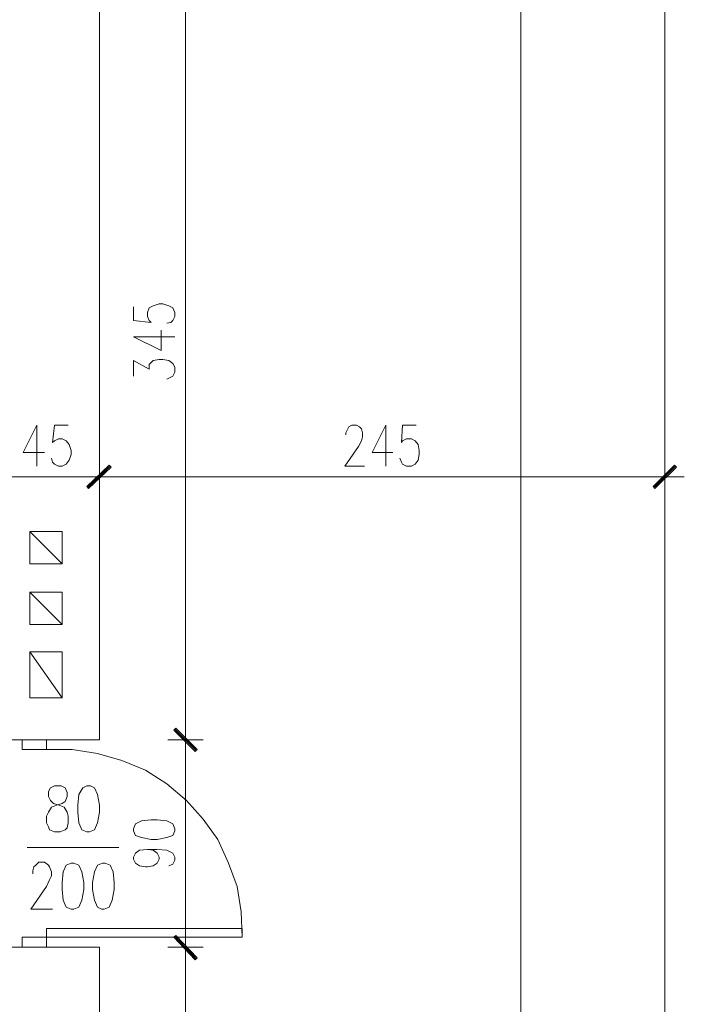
# Model space of a CAD drawing. Header units: inches. Extents: x -1441 to 3871, y -4351 to 2413.
# Tile 186 of 256: x -503 to -215, y 336 to 763. Entities that reach past the tile are written whole.
import ezdxf

# ---------------------------------------------------------------- set-up
doc = ezdxf.new("R2010")
doc.units = ezdxf.units.IN
doc.header["$MEASUREMENT"] = 0
for name, color, linetype in [('at_Entity', 7, 'Continuous'), ('at_Rect', 7, 'Continuous'), ('at_Solid', 7, 'Continuous')]:
    doc.layers.add(name, color=color, linetype=linetype)

msp = doc.modelspace()

# ---------------------------------------------------------------- hatches: boundary and pattern name
at = {"layer": 'at_Solid', "lineweight": 15}
for points in [[(-464.28843, 569.82896), (-473.18053, 559.66793), (-474.0249, 560.4789)], [(-473.60033, 560.4789), (-473.18053, 559.66793), (-464.28843, 569.82896)], [(-473.18053, 559.66793), (-464.28843, 569.82896), (-463.44407, 568.97028)], [(-463.44407, 568.97028), (-464.28843, 569.82896), (-473.18053, 559.66793)], [(-219.62696, 569.82896), (-228.09449, 559.66793), (-228.93886, 560.4789)], [(-218.78259, 568.97028), (-219.62696, 569.82896), (-228.09449, 559.66793)], [(-426.19171, 446.60854), (-436.35275, 455.09992), (-435.50361, 455.9586)], [(-435.50361, 455.9586), (-436.35275, 455.09992), (-426.19171, 446.60854)], [(-427.04085, 445.79757), (-426.19171, 446.60854), (-436.35275, 455.09992)], [(-436.35275, 455.09992), (-426.19171, 446.60854), (-427.04085, 445.79757)], [(-426.19171, 356.44725), (-436.35275, 365.36797), (-435.50361, 366.22665)], [(-435.50361, 366.22665), (-436.35275, 365.36797), (-426.19171, 356.44725)], [(-427.04085, 356.06562), (-426.19171, 356.44725), (-436.35275, 365.36797)], [(-436.35275, 365.36797), (-426.19171, 356.44725), (-427.04085, 355.63628)]]:
    msp.add_hatch(color=7, dxfattribs=at).paths.add_polyline_path(points)

# ---------------------------------------------------------------- linework, layer by layer
at = {"layer": 'at_Entity', "color": 7, "lineweight": 15}
for p, q in [((-468.51981, 795.85233), (-468.51981, 450.85423)), ((-223.85834, 795.85233), (-223.85834, -662.80938)), ((-431.27223, 790.31862), (-431.27223, 456.38794)), ((-286.08394, 790.31862), (-286.08394, -873.18571)), ((-445.24007, 638.8095), (-442.7022, 639.66818)), ((-442.7022, 639.66818), (-441.0087, 639.66818)), ((-441.0087, 639.66818), (-438.46605, 638.8095)), ((-453.7076, 638.38016), (-453.7076, 632.46482)), ((-447.77795, 635.85183), (-446.93358, 637.95082)), ((-447.77795, 634.13447), (-447.77795, 635.85183)), ((-446.93358, 637.95082), (-445.24007, 638.8095)), ((-438.46605, 638.8095), (-436.77255, 637.95082)), ((-436.77255, 637.95082), (-435.92818, 635.85183)), ((-435.92818, 635.85183), (-435.92818, 634.13447)), ((-453.7076, 632.46482), (-446.08921, 631.60614)), ((-446.93358, 632.46482), (-447.77795, 634.13447)), ((-446.08921, 631.60614), (-446.93358, 632.46482)), ((-437.62168, 631.60614), (-439.31519, 631.1768)), ((-436.77255, 632.46482), (-437.62168, 631.60614)), ((-435.92818, 634.13447), (-436.77255, 632.46482)), ((-441.85306, 619.34611), (-441.85306, 628.21913)), ((-453.7076, 625.26146), (-441.85306, 619.34611)), ((-453.7076, 625.26146), (-435.92818, 625.26146)), ((-453.7076, 608.3264), (-453.7076, 615.10042)), ((-453.7076, 615.10042), (-446.93358, 611.28407)), ((-446.93358, 613.38307), (-446.08921, 614.24174)), ((-446.08921, 614.24174), (-445.24007, 615.10042)), ((-445.24007, 615.10042), (-442.7022, 615.52976)), ((-442.7022, 615.52976), (-441.0087, 615.52976)), ((-441.0087, 615.52976), (-438.46605, 615.10042)), ((-438.46605, 615.10042), (-436.77255, 613.8124)), ((-436.77255, 613.8124), (-435.92818, 612.14275)), ((-446.93358, 611.28407), (-446.93358, 613.38307)), ((-435.92818, 610.04376), (-436.77255, 608.3264)), ((-435.92818, 612.14275), (-435.92818, 610.04376)), ((-437.62168, 607.89706), (-439.31519, 607.03838)), ((-436.77255, 608.3264), (-437.62168, 607.89706)), ((-495.61113, 587.14565), (-501.54079, 575.31497)), ((-495.61113, 587.14565), (-495.61113, 569.39962)), ((-487.99274, 587.14565), (-488.83711, 579.56066)), ((-482.06786, 587.14565), (-487.99274, 587.14565)), ((-361.85281, 583.75864), (-361.00844, 585.476)), ((-361.00844, 585.476), (-360.58387, 586.33468)), ((-360.58387, 586.33468), (-359.31017, 587.14565)), ((-359.31017, 587.14565), (-357.19686, 587.14565)), ((-357.19686, 587.14565), (-355.92793, 586.33468)), ((-355.92793, 586.33468), (-355.07879, 585.476)), ((-355.07879, 585.476), (-354.65899, 583.75864)), ((-344.49796, 587.14565), (-350.42284, 575.31497)), ((-344.49796, 587.14565), (-344.49796, 569.39962)), ((-337.29937, 587.14565), (-337.72393, 579.56066)), ((-331.37448, 587.14565), (-337.29937, 587.14565)), ((-488.83711, 579.56066), (-487.99274, 580.37163)), ((-487.99274, 580.37163), (-486.29924, 581.23031)), ((-486.29924, 581.23031), (-484.60573, 581.23031)), ((-484.60573, 581.23031), (-482.91223, 580.37163)), ((-482.91223, 580.37163), (-481.64329, 578.70198)), ((-361.85281, 582.94767), (-361.85281, 583.75864)), ((-355.07879, 580.37163), (-356.34773, 577.8433)), ((-354.65899, 582.08899), (-355.07879, 580.37163)), ((-354.65899, 583.75864), (-354.65899, 582.08899)), ((-337.72393, 579.56066), (-337.29937, 580.37163)), ((-337.29937, 580.37163), (-335.61063, 581.23031)), ((-335.61063, 581.23031), (-333.49256, 581.23031)), ((-333.49256, 581.23031), (-331.79905, 580.37163)), ((-331.79905, 580.37163), (-330.53011, 578.70198)), ((-481.64329, 578.70198), (-480.79892, 576.17365)), ((-480.79892, 576.17365), (-480.79892, 574.45629)), ((-356.34773, 577.8433), (-362.27738, 569.39962)), ((-330.53011, 578.70198), (-330.10554, 576.17365)), ((-330.10554, 576.17365), (-330.10554, 574.45629)), ((-501.54079, 575.31497), (-492.22412, 575.31497)), ((-488.83711, 571.06928), (-489.26168, 572.78663)), ((-481.64329, 571.92796), (-482.91223, 570.2106)), ((-480.79892, 574.45629), (-481.64329, 571.92796)), ((-468.51981, 557.09189), (-468.51981, 572.3573)), ((-468.51981, 572.3573), (-468.51981, 557.09189)), ((-350.42284, 575.31497), (-341.53551, 575.31497)), ((-337.72393, 571.06928), (-338.57307, 572.78663)), ((-330.53011, 571.92796), (-331.79905, 570.2106)), ((-330.10554, 574.45629), (-330.53011, 571.92796)), ((-223.85834, 572.3573), (-223.85834, 557.09189)), ((-487.99274, 570.2106), (-488.83711, 571.06928)), ((-486.29924, 569.39962), (-487.99274, 570.2106)), ((-484.60573, 569.39962), (-486.29924, 569.39962)), ((-482.91223, 570.2106), (-484.60573, 569.39962)), ((-474.0249, 560.4789), (-464.28843, 569.82896)), ((-464.28843, 569.82896), (-473.60033, 560.4789)), ((-473.60033, 560.04956), (-463.86387, 569.39962)), ((-473.18053, 559.66793), (-464.28843, 569.82896)), ((-473.18053, 559.66793), (-464.28843, 569.82896)), ((-464.28843, 569.82896), (-473.18053, 559.66793)), ((-464.28843, 569.82896), (-473.18053, 559.66793)), ((-463.86387, 569.39962), (-473.18053, 560.04956)), ((-463.44407, 568.97028), (-473.18053, 559.66793)), ((-473.18053, 559.66793), (-463.44407, 568.97028)), ((-464.28843, 569.82896), (-463.44407, 568.97028)), ((-463.44407, 568.97028), (-464.28843, 569.82896)), ((-362.27738, 569.39962), (-353.80985, 569.39962)), ((-337.29937, 570.2106), (-337.72393, 571.06928)), ((-335.61063, 569.39962), (-337.29937, 570.2106)), ((-333.49256, 569.39962), (-335.61063, 569.39962)), ((-331.79905, 570.2106), (-333.49256, 569.39962)), ((-228.93886, 560.4789), (-219.62696, 569.82896)), ((-228.51906, 560.04956), (-219.20716, 569.39962)), ((-219.62696, 569.82896), (-228.09449, 559.66793)), ((-219.62696, 569.82896), (-228.09449, 559.66793)), ((-228.09449, 559.66793), (-218.78259, 568.97028)), ((-218.78259, 568.97028), (-219.62696, 569.82896)), ((-474.44947, 564.72459), (-508.31004, 564.72459)), ((-460.48162, 564.72459), (-476.98734, 564.72459)), ((-476.98734, 564.72459), (-460.48162, 564.72459)), ((-229.36343, 564.72459), (-463.0195, 564.72459)), ((-231.9013, 564.72459), (-215.39558, 564.72459)), ((-473.18053, 559.66793), (-474.0249, 560.4789)), ((-473.60033, 560.4789), (-473.18053, 559.66793)), ((-228.09449, 559.66793), (-228.93886, 560.4789)), ((-498.57358, 541.01552), (-484.60573, 541.01552)), ((-498.57358, 527.03813), (-498.57358, 541.01552)), ((-498.57358, 541.01552), (-484.60573, 527.03813)), ((-484.60573, 541.01552), (-484.60573, 527.03813)), ((-484.60573, 527.03813), (-498.57358, 527.03813)), ((-498.57358, 514.7781), (-484.60573, 514.7781)), ((-498.57358, 500.80072), (-498.57358, 514.7781)), ((-498.57358, 514.7781), (-484.60573, 500.80072)), ((-484.60573, 514.7781), (-484.60573, 500.80072)), ((-484.60573, 500.80072), (-498.57358, 500.80072)), ((-498.57358, 469.0773), (-498.57358, 488.97003)), ((-498.57358, 488.97003), (-484.60573, 488.97003)), ((-484.60573, 469.0773), (-498.57358, 488.97003)), ((-484.60573, 488.97003), (-484.60573, 469.0773)), ((-484.60573, 469.0773), (-498.57358, 469.0773)), ((-431.27223, 459.34561), (-431.27223, 442.83989)), ((-431.27223, 442.83989), (-431.27223, 459.34561)), ((-436.35275, 455.09992), (-435.50361, 455.9586)), ((-435.50361, 455.9586), (-436.35275, 455.09992)), ((-426.19171, 446.60854), (-436.35275, 455.09992)), ((-436.35275, 455.09992), (-427.04085, 445.79757)), ((-426.19171, 446.60854), (-436.35275, 455.09992)), ((-436.35275, 455.09992), (-426.19171, 446.60854)), ((-436.35275, 455.09992), (-426.19171, 446.60854)), ((-427.04085, 445.79757), (-436.35275, 455.09992)), ((-435.92818, 455.52926), (-426.61628, 446.2269)), ((-426.61628, 446.2269), (-435.92818, 455.52926)), ((-435.50361, 455.9586), (-426.19171, 446.60854)), ((-426.19171, 446.60854), (-435.50361, 455.9586)), ((-468.51981, 450.85423), (-513.81513, 450.85423)), ((-501.96059, 450.85423), (-491.37975, 450.85423)), ((-501.96059, 446.60854), (-501.96059, 450.85423)), ((-491.37975, 450.85423), (-491.37975, 446.60854)), ((-423.65384, 450.85423), (-438.89062, 450.85423)), ((-438.89062, 450.85423), (-423.65384, 450.85423)), ((-491.37975, 446.60854), (-501.96059, 446.60854)), ((-491.37975, 446.60854), (-480.37435, 446.60854)), ((-480.37435, 446.60854), (-469.36895, 444.93889)), ((-469.36895, 444.93889), (-458.78335, 441.98121)), ((-431.27223, 445.36823), (-431.27223, 366.60829)), ((-427.04085, 445.79757), (-426.19171, 446.60854)), ((-426.19171, 446.60854), (-427.04085, 445.79757)), ((-458.78335, 441.98121), (-448.62709, 437.73552)), ((-448.62709, 437.73552), (-439.31519, 431.82018)), ((-487.99274, 430.9615), (-489.68625, 430.10282)), ((-485.0303, 430.9615), (-487.99274, 430.9615)), ((-483.3368, 430.10282), (-485.0303, 430.9615)), ((-474.0249, 430.9615), (-475.7184, 430.10282)), ((-472.33139, 430.9615), (-474.0249, 430.9615)), ((-470.63789, 430.10282), (-472.33139, 430.9615)), ((-439.31519, 431.82018), (-430.84766, 424.61682)), ((-489.68625, 430.10282), (-490.53539, 428.43317)), ((-490.53539, 428.43317), (-490.53539, 426.33418)), ((-490.53539, 426.33418), (-489.68625, 424.61682)), ((-482.49243, 428.00383), (-483.3368, 430.10282)), ((-483.3368, 424.18748), (-482.49243, 426.33418)), ((-482.49243, 426.33418), (-482.49243, 428.00383)), ((-477.41191, 427.14515), (-477.83171, 422.51783)), ((-475.7184, 430.10282), (-477.41191, 427.14515)), ((-469.36895, 427.14515), (-470.63789, 430.10282)), ((-468.51981, 422.51783), (-469.36895, 427.14515)), ((-489.68625, 424.61682), (-488.41731, 423.3288)), ((-489.26168, 421.65915), (-487.14838, 422.51783)), ((-488.41731, 423.3288), (-485.87467, 422.51783)), ((-487.14838, 422.51783), (-484.60573, 423.3288)), ((-485.87467, 422.51783), (-483.76136, 421.65915)), ((-484.60573, 423.3288), (-483.3368, 424.18748)), ((-477.83171, 422.51783), (-477.83171, 419.56015)), ((-468.51981, 419.56015), (-468.51981, 422.51783)), ((-430.84766, 424.61682), (-423.65384, 416.55478)), ((-491.37975, 417.8428), (-490.53539, 419.56015)), ((-491.37975, 414.88512), (-491.37975, 417.8428)), ((-490.53539, 419.56015), (-489.26168, 421.65915)), ((-483.76136, 421.65915), (-482.49243, 419.56015)), ((-482.49243, 419.56015), (-482.06786, 417.8428)), ((-482.06786, 417.8428), (-482.06786, 414.88512)), ((-477.83171, 419.56015), (-477.41191, 414.88512)), ((-469.36895, 414.88512), (-468.51981, 419.56015)), ((-490.53539, 413.16777), (-491.37975, 414.88512)), ((-482.06786, 414.88512), (-482.49243, 412.78613)), ((-477.41191, 414.88512), (-476.14297, 411.92745)), ((-470.63789, 411.92745), (-469.36895, 414.88512)), ((-452.85846, 414.45579), (-453.7076, 412.35679)), ((-450.32059, 415.7438), (-452.85846, 414.45579)), ((-446.08921, 416.17314), (-450.32059, 415.7438)), ((-443.54657, 416.17314), (-446.08921, 416.17314)), ((-439.31519, 415.7438), (-443.54657, 416.17314)), ((-436.77255, 414.45579), (-439.31519, 415.7438)), ((-435.92818, 412.35679), (-436.77255, 414.45579)), ((-423.65384, 416.55478), (-417.30439, 407.68176)), ((-490.11082, 411.92745), (-490.53539, 413.16777)), ((-487.99274, 411.06877), (-490.11082, 411.92745)), ((-485.45487, 411.06877), (-487.99274, 411.06877)), ((-483.3368, 411.92745), (-485.45487, 411.06877)), ((-482.49243, 412.78613), (-483.3368, 411.92745)), ((-476.14297, 411.92745), (-474.0249, 411.06877)), ((-474.0249, 411.06877), (-472.75596, 411.06877)), ((-472.75596, 411.06877), (-470.63789, 411.92745)), ((-453.7076, 412.35679), (-453.7076, 411.49811)), ((-453.7076, 411.49811), (-452.85846, 409.39912)), ((-452.85846, 409.39912), (-450.32059, 408.54044)), ((-439.31519, 408.54044), (-436.77255, 409.39912)), ((-436.77255, 409.39912), (-435.92818, 411.49811)), ((-435.92818, 411.49811), (-435.92818, 412.35679)), ((-450.32059, 408.54044), (-446.08921, 407.68176)), ((-446.08921, 407.68176), (-443.54657, 407.68176)), ((-443.54657, 407.68176), (-439.31519, 408.54044)), ((-417.30439, 407.68176), (-412.64844, 397.52073)), ((-499.84251, 404.29475), (-460.05706, 404.29475)), ((-453.7076, 400.04906), (-452.85846, 401.76642)), ((-452.85846, 401.76642), (-451.16973, 403.05444)), ((-451.16973, 403.05444), (-447.77795, 403.43607)), ((-447.77795, 403.43607), (-445.24007, 403.05444)), ((-447.77795, 403.43607), (-443.54657, 403.43607)), ((-445.24007, 403.05444), (-443.54657, 401.76642)), ((-443.54657, 403.43607), (-439.31519, 403.05444)), ((-443.54657, 401.76642), (-442.7022, 400.04906)), ((-439.31519, 403.05444), (-436.77255, 401.76642)), ((-436.77255, 401.76642), (-435.92818, 400.04906)), ((-496.88007, 395.85108), (-496.0357, 396.66205)), ((-496.0357, 396.66205), (-494.76677, 397.95007)), ((-494.76677, 397.95007), (-492.22412, 397.95007)), ((-492.22412, 397.95007), (-490.53539, 396.66205)), ((-490.53539, 396.66205), (-490.11082, 395.85108)), ((-482.91223, 396.66205), (-484.18116, 393.70438)), ((-480.79892, 397.52073), (-482.91223, 396.66205)), ((-479.52521, 397.52073), (-480.79892, 397.52073)), ((-477.41191, 396.66205), (-479.52521, 397.52073)), ((-476.14297, 393.70438), (-477.41191, 396.66205)), ((-469.36895, 396.66205), (-470.63789, 393.70438)), ((-467.25088, 397.52073), (-469.36895, 396.66205)), ((-465.98194, 397.52073), (-467.25088, 397.52073)), ((-463.86387, 396.66205), (-465.98194, 397.52073)), ((-462.59493, 393.70438), (-463.86387, 396.66205)), ((-453.7076, 399.23809), (-453.7076, 400.04906)), ((-452.85846, 397.52073), (-453.7076, 399.23809)), ((-451.16973, 396.28041), (-452.85846, 397.52073)), ((-443.54657, 397.52073), (-445.24007, 396.28041)), ((-442.7022, 399.23809), (-443.54657, 397.52073)), ((-442.7022, 400.04906), (-442.7022, 399.23809)), ((-436.77255, 397.09139), (-438.46605, 396.28041)), ((-435.92818, 398.80875), (-436.77255, 397.09139)), ((-435.92818, 400.04906), (-435.92818, 398.80875)), ((-412.64844, 397.52073), (-408.83686, 387.3597)), ((-497.30464, 394.13372), (-496.88007, 395.85108)), ((-497.30464, 392.8934), (-497.30464, 394.13372)), ((-490.11082, 395.85108), (-489.26168, 393.70438)), ((-489.26168, 393.70438), (-489.26168, 392.03472)), ((-484.18116, 393.70438), (-484.60573, 389.07705)), ((-475.29384, 389.07705), (-476.14297, 393.70438)), ((-470.63789, 393.70438), (-471.48703, 389.07705)), ((-462.17513, 389.07705), (-462.59493, 393.70438)), ((-448.62709, 395.85108), (-451.16973, 396.28041)), ((-447.77795, 395.85108), (-448.62709, 395.85108)), ((-445.24007, 396.28041), (-447.77795, 395.85108)), ((-490.11082, 390.31737), (-491.37975, 387.3597)), ((-489.26168, 392.03472), (-490.11082, 390.31737)), ((-484.60573, 389.07705), (-484.60573, 386.11938)), ((-475.29384, 386.11938), (-475.29384, 389.07705)), ((-471.48703, 389.07705), (-471.48703, 386.11938)), ((-462.17513, 386.11938), (-462.17513, 389.07705)), ((-491.37975, 387.3597), (-498.15378, 377.628)), ((-484.60573, 386.11938), (-484.18116, 381.44435)), ((-476.14297, 381.44435), (-475.29384, 386.11938)), ((-471.48703, 386.11938), (-470.63789, 381.44435)), ((-463.0195, 381.44435), (-462.17513, 386.11938)), ((-408.83686, 387.3597), (-407.14335, 376.38769)), ((-484.18116, 381.44435), (-482.91223, 378.48668)), ((-477.41191, 378.48668), (-476.14297, 381.44435)), ((-470.63789, 381.44435), (-469.36895, 378.48668)), ((-464.28843, 378.48668), (-463.0195, 381.44435)), ((-498.15378, 377.628), (-488.83711, 377.628)), ((-482.91223, 378.48668), (-480.79892, 377.628)), ((-480.79892, 377.628), (-479.52521, 377.628)), ((-479.52521, 377.628), (-477.41191, 378.48668)), ((-469.36895, 378.48668), (-467.67545, 377.628)), ((-467.67545, 377.628), (-466.40651, 377.628)), ((-466.40651, 377.628), (-464.28843, 378.48668)), ((-407.14335, 376.38769), (-406.71878, 365.36797)), ((-431.27223, 369.18433), (-431.27223, 352.67861)), ((-431.27223, 352.67861), (-431.27223, 369.18433)), ((-491.37975, 365.36797), (-501.96059, 365.36797)), ((-501.96059, 365.36797), (-501.96059, 361.12228)), ((-491.37975, 361.12228), (-491.37975, 365.36797)), ((-436.35275, 365.36797), (-435.50361, 366.22665)), ((-435.50361, 366.22665), (-436.35275, 365.36797)), ((-426.19171, 356.44725), (-436.35275, 365.36797)), ((-436.35275, 365.36797), (-427.04085, 356.06562)), ((-426.19171, 356.44725), (-436.35275, 365.36797)), ((-436.35275, 365.36797), (-426.19171, 356.44725)), ((-436.35275, 365.36797), (-426.19171, 356.44725)), ((-427.04085, 355.63628), (-436.35275, 365.36797)), ((-435.92818, 365.79731), (-426.61628, 356.06562)), ((-426.61628, 356.06562), (-435.92818, 365.79731)), ((-435.50361, 366.22665), (-426.19171, 356.44725)), ((-426.19171, 356.44725), (-435.50361, 366.22665)), ((-513.81513, 361.12228), (-468.51981, 361.12228)), ((-501.96059, 361.12228), (-491.37975, 361.12228)), ((-468.51981, 361.12228), (-468.51981, 28.84217)), ((-423.65384, 361.12228), (-438.89062, 361.12228)), ((-438.89062, 361.12228), (-423.65384, 361.12228)), ((-431.27223, 355.20694), (-431.27223, 34.77183)), ((-427.04085, 356.06562), (-426.19171, 356.44725)), ((-426.19171, 356.44725), (-427.04085, 355.63628))]:
    msp.add_line(p, q, dxfattribs=at)
at = {"layer": 'at_Rect', "color": 7, "lineweight": 15}
for p, q in [((-406.72117, 369.17687), (-491.37975, 369.17687)), ((-491.37975, 365.36797), (-491.37975, 369.17687)), ((-406.72117, 369.17687), (-406.72117, 365.36797)), ((-491.37975, 365.36797), (-406.72117, 365.36797))]:
    msp.add_line(p, q, dxfattribs=at)

doc.saveas('drawing.dxf')
